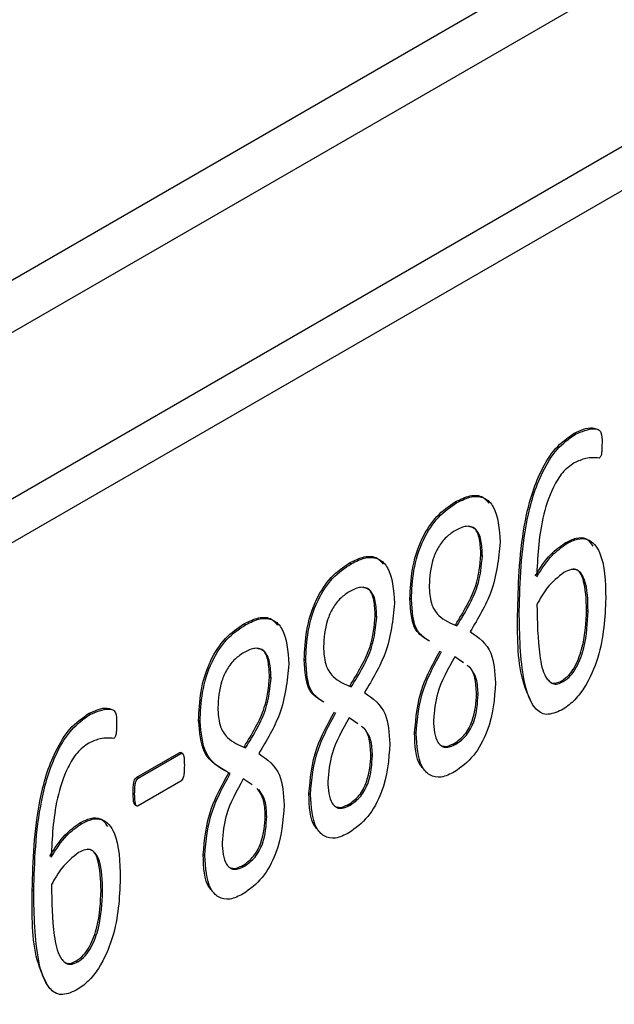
# Model space of a CAD drawing. Header units: inches. Extents: x 0 to 5655, y -2263 to 1330.
# Tile 14 of 239: x 501 to 515, y 958 to 981. Entities that reach past the tile are written whole.
import ezdxf

# ---------------------------------------------------------------- set-up
doc = ezdxf.new("R2010")
doc.units = ezdxf.units.IN
doc.header["$MEASUREMENT"] = 0

msp = doc.modelspace()

# ---------------------------------------------------------------- linework, layer by layer
at = {"color": 7, "linetype": 'Continuous', "lineweight": 25}
for p, q in [((413.885, 923.294), (668.443, 1070.211)), ((419.188, 927.58), (663.14, 1068.375)), ((611.875, 1033.684), (417.42, 921.455)), ((612.759, 1033.174), (418.304, 920.945)), ((513.997, 971.12), (513.962, 971.141)), ((511.232, 969.525), (511.197, 969.545)), ((513.799, 968.571), (513.763, 968.592)), ((511.794, 968.31), (511.829, 968.289)), ((508.769, 968.102), (508.733, 968.123)), ((510.176, 967.268), (510.141, 967.289)), ((512.687, 967.001), (512.652, 967.022)), ((514.258, 967.017), (514.293, 966.996)), ((509.33, 966.887), (509.365, 966.867)), ((506.305, 966.68), (506.269, 966.701)), ((511.202, 966.673), (511.237, 966.652)), ((507.712, 965.846), (507.677, 965.867)), ((511.389, 965.79), (511.183, 965.928)), ((506.866, 965.465), (506.901, 965.445)), ((508.738, 965.251), (508.773, 965.23)), ((513.68, 965.374), (513.716, 965.354)), ((511.694, 965.071), (511.729, 965.051)), ((502.678, 964.588), (502.643, 964.608)), ((508.925, 964.368), (508.719, 964.506)), ((505.248, 964.424), (505.213, 964.445)), ((510.284, 964.142), (510.249, 964.162)), ((506.274, 963.829), (506.309, 963.808)), ((511.175, 963.915), (511.211, 963.894)), ((503.769, 963.124), (504.759, 963.695)), ((503.804, 963.103), (504.795, 963.675)), ((504.795, 963.675), (504.759, 963.695)), ((504.841, 963.673), (504.797, 963.699)), ((509.23, 963.649), (509.265, 963.629)), ((503.804, 963.103), (503.769, 963.124)), ((504.795, 963.033), (503.804, 962.461)), ((506.461, 962.946), (506.255, 963.084)), ((503.721, 962.733), (503.686, 962.753)), ((507.82, 962.72), (507.785, 962.74)), ((503.729, 962.48), (503.773, 962.455)), ((508.712, 962.493), (508.747, 962.472)), ((506.766, 962.227), (506.801, 962.207)), ((502.48, 962.039), (502.445, 962.059)), ((505.356, 961.298), (505.321, 961.318)), ((506.248, 961.071), (506.283, 961.05)), ((501.368, 960.469), (501.333, 960.489)), ((502.939, 960.484), (502.974, 960.464)), ((502.361, 958.842), (502.397, 958.821))]:
    msp.add_line(p, q, dxfattribs=at)
for points, knots in [([(512.652, 967.022), (512.671, 967.711), (512.7, 968.743), (513.073, 970.084), (513.519, 970.824), (513.814, 971.035), (513.962, 971.141)], [0, 0, 0, 0, 0.501115, 0.750703, 0.875511, 1, 1, 1, 1]), ([(513.962, 971.141), (514.116, 971.211), (514.298, 971.293), (514.444, 971.26), (514.467, 971.255)], [0, 0, 0, 0, 0.84725, 1, 1, 1, 1]), ([(513.997, 971.12), (514.148, 971.183), (514.337, 971.262), (514.534, 971.241), (514.623, 971.143), (514.62, 971.007), (514.618, 970.916)], [0, 0, 0, 0, 0.499254, 0.624834, 0.749137, 1, 1, 1, 1]), ([(512.687, 967.001), (512.706, 967.691), (512.735, 968.723), (513.109, 970.064), (513.554, 970.803), (513.85, 971.015), (513.997, 971.12)], [0, 0, 0, 0, 0.501115, 0.750703, 0.875511, 1, 1, 1, 1]), ([(514.618, 970.916), (514.618, 970.858), (514.617, 970.77), (514.608, 970.671), (514.598, 970.623), (514.587, 970.599), (514.571, 970.576), (514.558, 970.568), (514.552, 970.564)], [0, 0, 0, 0, 0.500072, 0.750021, 0.812699, 0.874991, 0.937634, 1, 1, 1, 1]), ([(513.971, 970.453), (513.876, 970.384), (513.686, 970.247), (513.407, 969.77), (513.143, 968.912), (513.114, 968.242), (513.095, 967.795)], [0, 0, 0, 0, 0.1245768, 0.249392, 0.4990361, 1, 1, 1, 1]), ([(514.552, 970.564), (514.45, 970.572), (514.268, 970.586), (514.062, 970.494), (513.971, 970.453)], [0, 0, 0, 0, 0.560334, 1, 1, 1, 1]), ([(510.141, 967.289), (510.15, 967.51), (510.168, 967.953), (510.365, 968.641), (510.752, 969.241), (511.049, 969.444), (511.197, 969.545)], [0, 0, 0, 0, 0.281168, 0.561023, 0.780178, 1, 1, 1, 1]), ([(511.197, 969.545), (511.313, 969.601), (511.544, 969.712), (511.83, 969.695), (511.935, 969.566), (511.978, 969.514)], [0, 0, 0, 0, 0.373746, 0.746596, 1, 1, 1, 1]), ([(511.232, 969.525), (511.349, 969.581), (511.582, 969.695), (511.89, 969.66), (512.192, 969.351), (512.221, 968.911), (512.242, 968.602)], [0, 0, 0, 0, 0.187193, 0.373937, 0.560911, 1, 1, 1, 1]), ([(510.176, 967.268), (510.185, 967.49), (510.203, 967.932), (510.401, 968.62), (510.787, 969.221), (511.084, 969.423), (511.232, 969.525)], [0, 0, 0, 0, 0.281168, 0.561023, 0.780178, 1, 1, 1, 1]), ([(511.201, 968.878), (511.129, 968.831), (510.986, 968.737), (510.795, 968.493), (510.619, 968.086), (510.601, 967.795), (510.588, 967.591)], [0, 0, 0, 0, 0.187123, 0.373922, 0.56103, 1, 1, 1, 1]), ([(511.829, 968.289), (511.824, 968.413), (511.814, 968.66), (511.696, 968.929), (511.462, 969.006), (511.288, 968.921), (511.201, 968.878)], [0, 0, 0, 0, 0.2809249, 0.5605785, 0.7799127, 1, 1, 1, 1]), ([(511.794, 968.31), (511.788, 968.431), (511.776, 968.674), (511.683, 968.936), (511.55, 968.959), (511.51, 968.967)], [0, 0, 0, 0, 0.411209, 0.820557, 1, 1, 1, 1]), ([(513.763, 968.592), (513.847, 968.633), (514.016, 968.716), (514.267, 968.72), (514.356, 968.583), (514.404, 968.51)], [0, 0, 0, 0, 0.317008, 0.633248, 1, 1, 1, 1]), ([(513.799, 968.571), (513.883, 968.614), (514.053, 968.698), (514.357, 968.685), (514.682, 968.265), (514.696, 967.683), (514.706, 967.294)], [0, 0, 0, 0, 0.1254406, 0.2505771, 0.4993526, 1, 1, 1, 1]), ([(512.242, 968.602), (512.205, 968.213), (512.139, 967.516), (511.727, 966.825), (511.545, 966.52)], [0, 0, 0, 0, 0.558475, 1, 1, 1, 1]), ([(513.06, 967.816), (513.174, 967.997), (513.378, 968.321), (513.646, 968.509), (513.763, 968.592)], [0, 0, 0, 0, 0.560629, 1, 1, 1, 1]), ([(513.095, 967.795), (513.209, 967.977), (513.414, 968.3), (513.681, 968.489), (513.799, 968.571)], [0, 0, 0, 0, 0.560629, 1, 1, 1, 1]), ([(508.733, 968.123), (508.849, 968.179), (509.08, 968.29), (509.366, 968.273), (509.471, 968.144), (509.514, 968.092)], [0, 0, 0, 0, 0.373746, 0.746596, 1, 1, 1, 1]), ([(508.769, 968.102), (508.885, 968.159), (509.118, 968.273), (509.426, 968.238), (509.728, 967.929), (509.757, 967.489), (509.778, 967.18)], [0, 0, 0, 0, 0.1871925, 0.3739367, 0.5609113, 1, 1, 1, 1]), ([(511.202, 966.673), (511.388, 966.979), (511.721, 967.526), (511.772, 968.07), (511.794, 968.31)], [0, 0, 0, 0, 0.560344, 1, 1, 1, 1]), ([(511.237, 966.652), (511.424, 966.959), (511.757, 967.506), (511.807, 968.05), (511.829, 968.289)], [0, 0, 0, 0, 0.560344, 1, 1, 1, 1]), ([(507.677, 965.867), (507.686, 966.088), (507.704, 966.531), (507.901, 967.219), (508.288, 967.819), (508.585, 968.022), (508.733, 968.123)], [0, 0, 0, 0, 0.281168, 0.561023, 0.780178, 1, 1, 1, 1]), ([(507.712, 965.846), (507.721, 966.068), (507.739, 966.51), (507.937, 967.198), (508.323, 967.799), (508.62, 968.001), (508.769, 968.102)], [0, 0, 0, 0, 0.281168, 0.561023, 0.780178, 1, 1, 1, 1]), ([(514.293, 966.996), (514.288, 967.254), (514.281, 967.64), (514.097, 967.955), (513.9, 967.983), (513.788, 967.928), (513.731, 967.9)], [0, 0, 0, 0, 0.501071, 0.749884, 0.874705, 1, 1, 1, 1]), ([(514.258, 967.017), (514.25, 967.268), (514.239, 967.644), (514.085, 967.968), (513.966, 967.975), (513.946, 967.976)], [0, 0, 0, 0, 0.625587, 0.93623, 1, 1, 1, 1]), ([(513.731, 967.9), (513.594, 967.792), (513.347, 967.597), (513.177, 967.288), (513.102, 967.152)], [0, 0, 0, 0, 0.557994, 1, 1, 1, 1]), ([(509.365, 966.867), (509.36, 966.991), (509.35, 967.238), (509.232, 967.507), (508.998, 967.584), (508.824, 967.499), (508.737, 967.456)], [0, 0, 0, 0, 0.280925, 0.560579, 0.779913, 1, 1, 1, 1]), ([(509.33, 966.887), (509.324, 967.009), (509.312, 967.252), (509.219, 967.514), (509.086, 967.537), (509.046, 967.545)], [0, 0, 0, 0, 0.411209, 0.820557, 1, 1, 1, 1]), ([(510.588, 967.591), (510.596, 967.448), (510.613, 967.163), (510.834, 966.816), (511.084, 966.714), (511.237, 966.652)], [0, 0, 0, 0, 0.279922, 0.559512, 1, 1, 1, 1]), ([(508.737, 967.456), (508.665, 967.409), (508.522, 967.315), (508.332, 967.071), (508.155, 966.664), (508.137, 966.373), (508.124, 966.169)], [0, 0, 0, 0, 0.1871234, 0.3739216, 0.5610296, 1, 1, 1, 1]), ([(510.563, 966.315), (510.455, 966.384), (510.18, 966.558), (510.156, 967.012), (510.141, 967.289)], [0, 0, 0, 0, 0.3903733, 1, 1, 1, 1]), ([(510.598, 966.295), (510.491, 966.363), (510.216, 966.538), (510.191, 966.992), (510.176, 967.268)], [0, 0, 0, 0, 0.3903733, 1, 1, 1, 1]), ([(514.706, 967.294), (514.685, 966.844), (514.654, 966.17), (514.286, 965.301), (513.96, 964.878), (513.772, 964.752), (513.677, 964.69)], [0, 0, 0, 0, 0.500083, 0.749519, 0.87469, 1, 1, 1, 1]), ([(509.778, 967.18), (509.741, 966.791), (509.675, 966.094), (509.263, 965.403), (509.081, 965.098)], [0, 0, 0, 0, 0.558475, 1, 1, 1, 1]), ([(513.021, 964.775), (512.927, 964.974), (512.637, 965.584), (512.646, 966.443), (512.652, 967.022)], [0, 0, 0, 0, 0.325718, 1, 1, 1, 1]), ([(513.102, 967.152), (513.109, 966.748), (513.119, 966.141), (513.248, 965.507), (513.426, 965.305), (513.582, 965.289), (513.671, 965.332), (513.716, 965.354)], [0, 0, 0, 0, 0.500838, 0.750703, 0.875014, 0.937512, 1, 1, 1, 1]), ([(513.68, 965.374), (513.739, 965.416), (513.857, 965.498), (514.042, 965.784), (514.226, 966.321), (514.245, 966.738), (514.258, 967.017)], [0, 0, 0, 0, 0.124826, 0.2497438, 0.4993437, 1, 1, 1, 1]), ([(506.269, 966.701), (506.385, 966.757), (506.616, 966.868), (506.902, 966.851), (507.007, 966.722), (507.05, 966.67)], [0, 0, 0, 0, 0.373746, 0.746596, 1, 1, 1, 1]), ([(506.305, 966.68), (506.421, 966.737), (506.654, 966.851), (506.962, 966.816), (507.264, 966.507), (507.293, 966.067), (507.314, 965.758)], [0, 0, 0, 0, 0.187193, 0.373937, 0.560911, 1, 1, 1, 1]), ([(508.738, 965.251), (508.924, 965.557), (509.257, 966.104), (509.308, 966.648), (509.33, 966.887)], [0, 0, 0, 0, 0.560344, 1, 1, 1, 1]), ([(508.773, 965.23), (508.96, 965.537), (509.293, 966.084), (509.343, 966.628), (509.365, 966.867)], [0, 0, 0, 0, 0.560344, 1, 1, 1, 1]), ([(513.677, 964.69), (513.553, 964.638), (513.305, 964.534), (512.961, 964.779), (512.712, 965.597), (512.697, 966.439), (512.687, 967.001)], [0, 0, 0, 0, 0.124144, 0.248676, 0.498435, 1, 1, 1, 1]), ([(513.716, 965.354), (513.774, 965.395), (513.892, 965.478), (514.077, 965.764), (514.261, 966.301), (514.28, 966.718), (514.293, 966.996)], [0, 0, 0, 0, 0.124826, 0.2497438, 0.4993437, 1, 1, 1, 1]), ([(505.213, 964.445), (505.222, 964.666), (505.24, 965.108), (505.437, 965.797), (505.824, 966.397), (506.121, 966.6), (506.269, 966.701)], [0, 0, 0, 0, 0.281168, 0.561023, 0.780178, 1, 1, 1, 1]), ([(505.248, 964.424), (505.257, 964.646), (505.275, 965.088), (505.473, 965.776), (505.859, 966.377), (506.156, 966.579), (506.305, 966.68)], [0, 0, 0, 0, 0.281168, 0.561023, 0.780178, 1, 1, 1, 1]), ([(511.545, 966.52), (511.737, 966.385), (512.081, 966.143), (512.118, 965.578), (512.135, 965.328)], [0, 0, 0, 0, 0.55872, 1, 1, 1, 1]), ([(506.901, 965.445), (506.896, 965.569), (506.886, 965.816), (506.768, 966.085), (506.534, 966.162), (506.36, 966.077), (506.273, 966.034)], [0, 0, 0, 0, 0.2809249, 0.5605785, 0.7799127, 1, 1, 1, 1]), ([(506.866, 965.465), (506.86, 965.587), (506.848, 965.83), (506.756, 966.092), (506.622, 966.115), (506.582, 966.122)], [0, 0, 0, 0, 0.411209, 0.820557, 1, 1, 1, 1]), ([(508.124, 966.169), (508.132, 966.026), (508.149, 965.741), (508.37, 965.394), (508.62, 965.292), (508.773, 965.23)], [0, 0, 0, 0, 0.279922, 0.559512, 1, 1, 1, 1]), ([(506.273, 966.034), (506.201, 965.987), (506.058, 965.893), (505.868, 965.649), (505.691, 965.242), (505.673, 964.951), (505.66, 964.746)], [0, 0, 0, 0, 0.187123, 0.373922, 0.56103, 1, 1, 1, 1]), ([(508.099, 964.893), (507.992, 964.961), (507.716, 965.136), (507.692, 965.59), (507.677, 965.867)], [0, 0, 0, 0, 0.390373, 1, 1, 1, 1]), ([(510.249, 964.162), (510.28, 964.516), (510.335, 965.147), (510.687, 965.789), (510.842, 966.072)], [0, 0, 0, 0, 0.559235, 1, 1, 1, 1]), ([(510.284, 964.142), (510.315, 964.495), (510.371, 965.127), (510.722, 965.769), (510.878, 966.052)], [0, 0, 0, 0, 0.559235, 1, 1, 1, 1]), ([(511.183, 965.928), (511.027, 965.648), (510.748, 965.149), (510.706, 964.663), (510.687, 964.45)], [0, 0, 0, 0, 0.559748, 1, 1, 1, 1]), ([(507.314, 965.758), (507.277, 965.369), (507.211, 964.672), (506.799, 963.981), (506.617, 963.676)], [0, 0, 0, 0, 0.558475, 1, 1, 1, 1]), ([(508.134, 964.873), (508.027, 964.941), (507.752, 965.116), (507.727, 965.57), (507.712, 965.846)], [0, 0, 0, 0, 0.390373, 1, 1, 1, 1]), ([(511.694, 965.071), (511.686, 965.196), (511.67, 965.447), (511.576, 965.665), (511.486, 965.722), (511.475, 965.729)], [0, 0, 0, 0, 0.465393, 0.930218, 1, 1, 1, 1]), ([(511.729, 965.051), (511.724, 965.18), (511.713, 965.438), (511.601, 965.603), (511.544, 965.686)], [0, 0, 0, 0, 0.500306, 1, 1, 1, 1]), ([(506.274, 963.829), (506.46, 964.135), (506.793, 964.682), (506.844, 965.226), (506.866, 965.465)], [0, 0, 0, 0, 0.560344, 1, 1, 1, 1]), ([(506.309, 963.808), (506.496, 964.115), (506.829, 964.662), (506.879, 965.206), (506.901, 965.445)], [0, 0, 0, 0, 0.560344, 1, 1, 1, 1]), ([(513.349, 965.41), (513.374, 965.378), (513.423, 965.316), (513.548, 965.311), (513.636, 965.353), (513.68, 965.374)], [0, 0, 0, 0, 0.346919, 0.673485, 1, 1, 1, 1]), ([(512.135, 965.328), (512.11, 964.957), (512.073, 964.4), (511.642, 963.587), (511.335, 963.362), (511.181, 963.249)], [0, 0, 0, 0, 0.500193, 0.75028, 1, 1, 1, 1]), ([(509.081, 965.098), (509.273, 964.963), (509.617, 964.721), (509.654, 964.155), (509.671, 963.906)], [0, 0, 0, 0, 0.55872, 1, 1, 1, 1]), ([(511.175, 963.915), (511.262, 963.976), (511.392, 964.068), (511.523, 964.276), (511.667, 964.604), (511.682, 964.864), (511.694, 965.071)], [0, 0, 0, 0, 0.249367, 0.375044, 0.501015, 1, 1, 1, 1]), ([(511.211, 963.894), (511.297, 963.956), (511.427, 964.048), (511.559, 964.255), (511.702, 964.583), (511.717, 964.843), (511.729, 965.051)], [0, 0, 0, 0, 0.249367, 0.375044, 0.501015, 1, 1, 1, 1]), ([(502.643, 964.608), (502.797, 964.678), (502.979, 964.761), (503.125, 964.728), (503.148, 964.723)], [0, 0, 0, 0, 0.84725, 1, 1, 1, 1]), ([(502.678, 964.588), (502.829, 964.65), (503.018, 964.729), (503.215, 964.708), (503.304, 964.61), (503.301, 964.474), (503.299, 964.383)], [0, 0, 0, 0, 0.499254, 0.624834, 0.749137, 1, 1, 1, 1]), ([(505.66, 964.746), (505.668, 964.604), (505.685, 964.319), (505.906, 963.972), (506.156, 963.87), (506.309, 963.808)], [0, 0, 0, 0, 0.279922, 0.559512, 1, 1, 1, 1]), ([(501.333, 960.489), (501.352, 961.178), (501.381, 962.211), (501.754, 963.552), (502.2, 964.291), (502.496, 964.502), (502.643, 964.608)], [0, 0, 0, 0, 0.501115, 0.750703, 0.875511, 1, 1, 1, 1]), ([(501.368, 960.469), (501.388, 961.158), (501.417, 962.19), (501.79, 963.531), (502.236, 964.271), (502.531, 964.482), (502.678, 964.588)], [0, 0, 0, 0, 0.501115, 0.750703, 0.875511, 1, 1, 1, 1]), ([(507.785, 962.74), (507.816, 963.093), (507.871, 963.725), (508.223, 964.367), (508.378, 964.65)], [0, 0, 0, 0, 0.5592352, 1, 1, 1, 1]), ([(507.82, 962.72), (507.851, 963.073), (507.907, 963.704), (508.258, 964.347), (508.414, 964.63)], [0, 0, 0, 0, 0.5592352, 1, 1, 1, 1]), ([(508.719, 964.506), (508.563, 964.226), (508.284, 963.726), (508.242, 963.241), (508.224, 963.028)], [0, 0, 0, 0, 0.559748, 1, 1, 1, 1]), ([(503.299, 964.383), (503.299, 964.325), (503.299, 964.238), (503.289, 964.139), (503.279, 964.09), (503.268, 964.066), (503.252, 964.043), (503.239, 964.035), (503.233, 964.031)], [0, 0, 0, 0, 0.500072, 0.750021, 0.812699, 0.874991, 0.937634, 1, 1, 1, 1]), ([(505.914, 963.228), (505.69, 963.351), (505.29, 963.571), (505.236, 964.178), (505.213, 964.445)], [0, 0, 0, 0, 0.559493, 1, 1, 1, 1]), ([(505.95, 963.208), (505.726, 963.331), (505.325, 963.551), (505.272, 964.157), (505.248, 964.424)], [0, 0, 0, 0, 0.559493, 1, 1, 1, 1]), ([(509.23, 963.649), (509.222, 963.774), (509.206, 964.025), (509.112, 964.243), (509.022, 964.3), (509.011, 964.307)], [0, 0, 0, 0, 0.4653934, 0.9302182, 1, 1, 1, 1]), ([(509.265, 963.629), (509.26, 963.758), (509.249, 964.016), (509.137, 964.181), (509.08, 964.264)], [0, 0, 0, 0, 0.500306, 1, 1, 1, 1]), ([(510.687, 964.45), (510.7, 964.255), (510.715, 964.012), (510.862, 963.854), (510.995, 963.801), (511.125, 963.857), (511.211, 963.894)], [0, 0, 0, 0, 0.4991447, 0.6250278, 0.7507661, 1, 1, 1, 1]), ([(503.233, 964.031), (503.131, 964.039), (502.95, 964.053), (502.743, 963.961), (502.652, 963.921)], [0, 0, 0, 0, 0.560334, 1, 1, 1, 1]), ([(510.463, 963.315), (510.437, 963.341), (510.263, 963.515), (510.256, 963.865), (510.249, 964.162)], [0, 0, 0, 0, 0.149342, 1, 1, 1, 1]), ([(511.181, 963.249), (511.074, 963.197), (510.86, 963.094), (510.588, 963.153), (510.328, 963.455), (510.302, 963.859), (510.284, 964.142)], [0, 0, 0, 0, 0.186883, 0.373493, 0.560545, 1, 1, 1, 1]), ([(502.652, 963.921), (502.557, 963.852), (502.368, 963.714), (502.088, 963.237), (501.824, 962.379), (501.795, 961.71), (501.776, 961.263)], [0, 0, 0, 0, 0.124577, 0.249392, 0.499036, 1, 1, 1, 1]), ([(509.671, 963.906), (509.646, 963.535), (509.609, 962.978), (509.179, 962.165), (508.871, 961.94), (508.717, 961.827)], [0, 0, 0, 0, 0.500193, 0.75028, 1, 1, 1, 1]), ([(510.897, 963.858), (510.908, 963.853), (510.983, 963.821), (511.087, 963.872), (511.175, 963.915)], [0, 0, 0, 0, 0.145932, 1, 1, 1, 1]), ([(504.759, 963.695), (504.773, 963.7), (504.79, 963.706), (504.799, 963.696), (504.8, 963.694)], [0, 0, 0, 0, 0.834225, 1, 1, 1, 1]), ([(504.795, 963.675), (504.808, 963.678), (504.834, 963.685), (504.863, 963.647), (504.877, 963.551), (504.879, 963.461), (504.88, 963.402)], [0, 0, 0, 0, 0.125196, 0.249191, 0.500458, 1, 1, 1, 1]), ([(506.617, 963.676), (506.809, 963.541), (507.153, 963.299), (507.19, 962.733), (507.207, 962.484)], [0, 0, 0, 0, 0.5587197, 1, 1, 1, 1]), ([(508.712, 962.493), (508.798, 962.554), (508.928, 962.646), (509.059, 962.854), (509.203, 963.182), (509.218, 963.442), (509.23, 963.649)], [0, 0, 0, 0, 0.249367, 0.375044, 0.501015, 1, 1, 1, 1]), ([(508.747, 962.472), (508.833, 962.534), (508.963, 962.626), (509.095, 962.833), (509.238, 963.161), (509.253, 963.421), (509.265, 963.629)], [0, 0, 0, 0, 0.249367, 0.375044, 0.501015, 1, 1, 1, 1]), ([(504.88, 963.402), (504.879, 963.341), (504.877, 963.25), (504.863, 963.138), (504.833, 963.067), (504.808, 963.044), (504.795, 963.033)], [0, 0, 0, 0, 0.499597, 0.750688, 0.87475, 1, 1, 1, 1]), ([(503.686, 962.753), (503.687, 962.814), (503.687, 962.904), (503.704, 963.017), (503.731, 963.088), (503.756, 963.112), (503.769, 963.124)], [0, 0, 0, 0, 0.499776, 0.750545, 0.875145, 1, 1, 1, 1]), ([(503.721, 962.733), (503.722, 962.793), (503.723, 962.884), (503.739, 962.996), (503.766, 963.067), (503.792, 963.091), (503.804, 963.103)], [0, 0, 0, 0, 0.499776, 0.750545, 0.875145, 1, 1, 1, 1]), ([(505.321, 961.318), (505.352, 961.671), (505.407, 962.303), (505.759, 962.945), (505.914, 963.228)], [0, 0, 0, 0, 0.559235, 1, 1, 1, 1]), ([(505.356, 961.298), (505.387, 961.651), (505.443, 962.282), (505.795, 962.925), (505.95, 963.208)], [0, 0, 0, 0, 0.559235, 1, 1, 1, 1]), ([(506.255, 963.084), (506.099, 962.804), (505.82, 962.304), (505.778, 961.819), (505.76, 961.606)], [0, 0, 0, 0, 0.559748, 1, 1, 1, 1]), ([(508.224, 963.028), (508.236, 962.833), (508.251, 962.59), (508.398, 962.432), (508.531, 962.379), (508.661, 962.435), (508.747, 962.472)], [0, 0, 0, 0, 0.499145, 0.625028, 0.750766, 1, 1, 1, 1]), ([(503.733, 962.478), (503.726, 962.486), (503.704, 962.509), (503.691, 962.608), (503.688, 962.695), (503.686, 962.753)], [0, 0, 0, 0, 0.138705, 0.425814, 1, 1, 1, 1]), ([(503.804, 962.461), (503.798, 962.458), (503.785, 962.451), (503.763, 962.457), (503.741, 962.491), (503.725, 962.586), (503.723, 962.674), (503.721, 962.733)], [0, 0, 0, 0, 0.062476, 0.125171, 0.24959, 0.499736, 1, 1, 1, 1]), ([(506.766, 962.227), (506.761, 962.356), (506.75, 962.614), (506.637, 962.779), (506.581, 962.862)], [0, 0, 0, 0, 0.500306, 1, 1, 1, 1]), ([(506.801, 962.207), (506.796, 962.336), (506.785, 962.594), (506.673, 962.759), (506.616, 962.842)], [0, 0, 0, 0, 0.500306, 1, 1, 1, 1]), ([(507.999, 961.893), (507.973, 961.919), (507.799, 962.093), (507.792, 962.443), (507.785, 962.74)], [0, 0, 0, 0, 0.149342, 1, 1, 1, 1]), ([(508.717, 961.827), (508.61, 961.775), (508.396, 961.672), (508.124, 961.731), (507.864, 962.033), (507.838, 962.437), (507.82, 962.72)], [0, 0, 0, 0, 0.1868829, 0.3734928, 0.5605453, 1, 1, 1, 1]), ([(507.207, 962.484), (507.182, 962.113), (507.145, 961.556), (506.715, 960.743), (506.407, 960.518), (506.253, 960.405)], [0, 0, 0, 0, 0.500193, 0.75028, 1, 1, 1, 1]), ([(508.433, 962.435), (508.444, 962.431), (508.519, 962.399), (508.623, 962.45), (508.712, 962.493)], [0, 0, 0, 0, 0.145932, 1, 1, 1, 1]), ([(502.445, 962.059), (502.529, 962.101), (502.697, 962.184), (502.948, 962.187), (503.038, 962.051), (503.086, 961.977)], [0, 0, 0, 0, 0.3170083, 0.6332484, 1, 1, 1, 1]), ([(506.248, 961.071), (506.334, 961.132), (506.464, 961.224), (506.595, 961.432), (506.739, 961.76), (506.754, 962.02), (506.766, 962.227)], [0, 0, 0, 0, 0.249367, 0.375044, 0.501015, 1, 1, 1, 1]), ([(506.283, 961.05), (506.369, 961.111), (506.499, 961.204), (506.631, 961.411), (506.774, 961.739), (506.789, 961.999), (506.801, 962.207)], [0, 0, 0, 0, 0.249367, 0.375044, 0.501015, 1, 1, 1, 1]), ([(501.741, 961.283), (501.855, 961.465), (502.06, 961.788), (502.327, 961.976), (502.445, 962.059)], [0, 0, 0, 0, 0.560629, 1, 1, 1, 1]), ([(501.776, 961.263), (501.891, 961.444), (502.095, 961.768), (502.362, 961.956), (502.48, 962.039)], [0, 0, 0, 0, 0.560629, 1, 1, 1, 1]), ([(502.48, 962.039), (502.565, 962.081), (502.734, 962.166), (503.039, 962.152), (503.363, 961.732), (503.377, 961.15), (503.387, 960.761)], [0, 0, 0, 0, 0.125441, 0.250577, 0.499353, 1, 1, 1, 1]), ([(505.76, 961.606), (505.772, 961.411), (505.787, 961.168), (505.934, 961.01), (506.067, 960.957), (506.197, 961.013), (506.283, 961.05)], [0, 0, 0, 0, 0.499145, 0.625028, 0.750766, 1, 1, 1, 1]), ([(502.412, 961.368), (502.275, 961.259), (502.028, 961.064), (501.858, 960.756), (501.783, 960.62)], [0, 0, 0, 0, 0.557994, 1, 1, 1, 1]), ([(502.974, 960.464), (502.969, 960.721), (502.962, 961.107), (502.778, 961.422), (502.582, 961.451), (502.469, 961.395), (502.412, 961.368)], [0, 0, 0, 0, 0.501071, 0.749884, 0.874705, 1, 1, 1, 1]), ([(502.939, 960.484), (502.932, 960.735), (502.921, 961.111), (502.766, 961.436), (502.648, 961.443), (502.627, 961.444)], [0, 0, 0, 0, 0.625587, 0.93623, 1, 1, 1, 1]), ([(505.535, 960.471), (505.509, 960.497), (505.335, 960.671), (505.328, 961.021), (505.321, 961.318)], [0, 0, 0, 0, 0.149342, 1, 1, 1, 1]), ([(506.253, 960.405), (506.146, 960.353), (505.932, 960.25), (505.66, 960.309), (505.4, 960.611), (505.374, 961.015), (505.356, 961.298)], [0, 0, 0, 0, 0.1868829, 0.3734928, 0.5605453, 1, 1, 1, 1]), ([(505.969, 961.013), (505.98, 961.009), (506.055, 960.977), (506.159, 961.028), (506.248, 961.071)], [0, 0, 0, 0, 0.145932, 1, 1, 1, 1]), ([(501.783, 960.62), (501.79, 960.215), (501.8, 959.609), (501.929, 958.975), (502.107, 958.773), (502.263, 958.757), (502.352, 958.8), (502.397, 958.821)], [0, 0, 0, 0, 0.500838, 0.750703, 0.875014, 0.937512, 1, 1, 1, 1]), ([(503.387, 960.761), (503.366, 960.312), (503.335, 959.637), (502.967, 958.768), (502.641, 958.345), (502.453, 958.22), (502.358, 958.157)], [0, 0, 0, 0, 0.500083, 0.749519, 0.87469, 1, 1, 1, 1]), ([(501.702, 958.243), (501.608, 958.441), (501.319, 959.051), (501.327, 959.91), (501.333, 960.489)], [0, 0, 0, 0, 0.325718, 1, 1, 1, 1]), ([(502.358, 958.157), (502.235, 958.105), (501.987, 958.002), (501.642, 958.246), (501.393, 959.064), (501.378, 959.907), (501.368, 960.469)], [0, 0, 0, 0, 0.124144, 0.248676, 0.498435, 1, 1, 1, 1]), ([(502.361, 958.842), (502.42, 958.883), (502.538, 958.966), (502.723, 959.252), (502.907, 959.789), (502.926, 960.206), (502.939, 960.484)], [0, 0, 0, 0, 0.124826, 0.249744, 0.499344, 1, 1, 1, 1]), ([(502.397, 958.821), (502.456, 958.863), (502.573, 958.945), (502.758, 959.231), (502.943, 959.768), (502.962, 960.185), (502.974, 960.464)], [0, 0, 0, 0, 0.124826, 0.249744, 0.499344, 1, 1, 1, 1]), ([(502.03, 958.878), (502.055, 958.846), (502.104, 958.784), (502.229, 958.778), (502.317, 958.821), (502.361, 958.842)], [0, 0, 0, 0, 0.3469189, 0.6734854, 1, 1, 1, 1])]:
    msp.add_open_spline(points, degree=3, knots=knots, dxfattribs=at)

doc.saveas('drawing.dxf')
